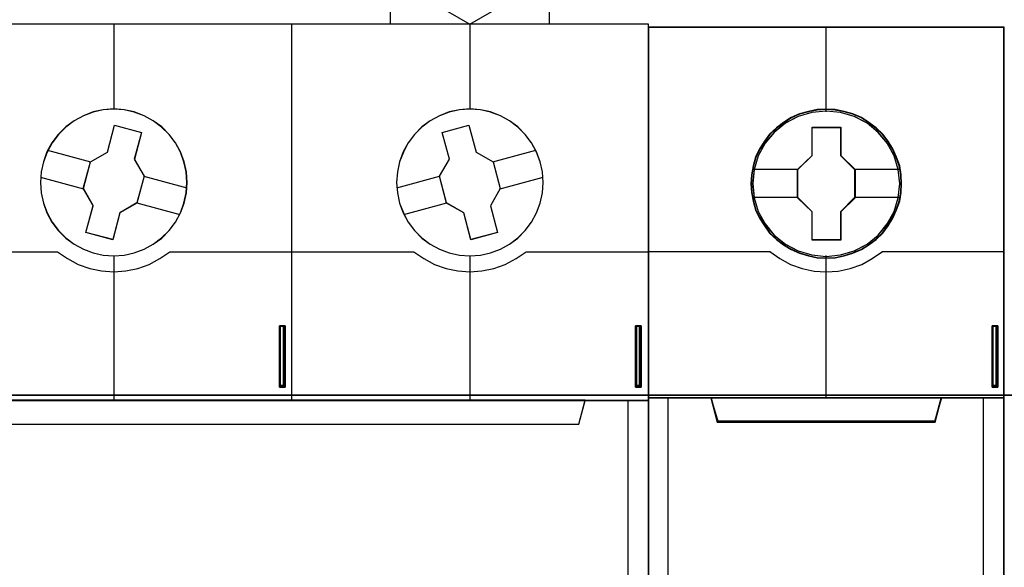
# Model space of a CAD drawing. Extents: x -558982 to 5119495, y -5290134 to 97908.
# Tile 195 of 256: x -468098 to -467600, y 31103 to 31380. Entities that reach past the tile are written whole.
import ezdxf

# ---------------------------------------------------------------- set-up
doc = ezdxf.new("R2010")
doc.units = 0
doc.header["$MEASUREMENT"] = 0
doc.layers.get('0').update_dxf_attribs({"color": 252})
doc.layers.add('45', color=8, linetype='Continuous')
doc.layers.add('50', color=7, linetype='Continuous')

# ---------------------------------------------------------------- blocks, each defined once
blk = doc.blocks.new('*C1027')
at = {"layer": '50', "color": 7}
for points in [[(66.877864, -131.828671), (66.877864, -128.738295), (66.877864, -131.828671)], [(66.877864, -128.738295), (66.983905, -128.738295), (66.877864, -128.738295)], [(66.91299, -131.828671), (66.877864, -131.828671), (66.877864, -128.738295), (66.91299, -128.738295), (67.018368, -128.738295), (67.123746, -128.738295), (67.158871, -128.738295), (67.158871, -131.828671), (67.123746, -131.828671), (67.018368, -131.828671), (66.91299, -131.828671)], [(66.877864, -128.738295), (66.877864, -131.828671), (66.91299, -131.828671), (67.018368, -131.828671), (67.123746, -131.828671), (67.158871, -131.828671), (67.158871, -128.738295), (67.123746, -128.738295), (67.018368, -128.738295), (66.91299, -128.738295), (66.877864, -128.738295)], [(66.901723, -128.738295), (67.058133, -128.738295), (66.901723, -128.738295)], [(66.917629, -128.778017), (66.917629, -131.788949), (66.942814, -131.788949), (67.018368, -131.788949), (67.093922, -131.788949), (67.119106, -131.788949), (67.119106, -128.778017), (67.093922, -128.778017), (67.018368, -128.778017), (66.942814, -128.778017), (66.917629, -128.778017)], [(66.975952, -128.738295), (67.135012, -128.738295), (66.975952, -128.738295)], [(67.05018, -128.738295), (67.158871, -128.738295), (67.05018, -128.738295)], [(67.07669, -128.738295), (67.07669, -131.828671), (67.07669, -128.738295)], [(84.87029, -131.828671), (84.87029, -128.738295), (84.87029, -131.828671)], [(84.87029, -128.738295), (84.97633, -128.738295), (84.87029, -128.738295)], [(84.905416, -131.828671), (84.87029, -131.828671), (84.87029, -128.738295), (84.905416, -128.738295), (85.010793, -128.738295), (85.116171, -128.738295), (85.151297, -128.738295), (85.151297, -131.828671), (85.116171, -131.828671), (85.010793, -131.828671), (84.905416, -131.828671)], [(84.87029, -128.738295), (84.87029, -131.828671), (84.905416, -131.828671), (85.010793, -131.828671), (85.116171, -131.828671), (85.151297, -131.828671), (85.151297, -128.738295), (85.116171, -128.738295), (85.010793, -128.738295), (84.905416, -128.738295), (84.87029, -128.738295)], [(84.894149, -128.738295), (85.050559, -128.738295), (84.894149, -128.738295)], [(84.910055, -128.778017), (84.910055, -131.788949), (84.93524, -131.788949), (85.010793, -131.788949), (85.086347, -131.788949), (85.111532, -131.788949), (85.111532, -128.778017), (85.086347, -128.778017), (85.010793, -128.778017), (84.93524, -128.778017), (84.910055, -128.778017)], [(84.968377, -128.738295), (85.127438, -128.738295), (84.968377, -128.738295)], [(85.042606, -128.738295), (85.151297, -128.738295), (85.042606, -128.738295)], [(85.069116, -128.738295), (85.069116, -131.828671), (85.069116, -128.738295)], [(102.886575, -131.828671), (102.886575, -128.738295), (102.886575, -131.828671)], [(102.886575, -128.738295), (102.995266, -128.738295), (102.886575, -128.738295)], [(102.9217, -131.828671), (102.886575, -131.828671), (102.886575, -128.738295), (102.9217, -128.738295), (103.027078, -128.738295), (103.09733, -128.738295), (103.167582, -128.738295), (103.167582, -131.828671), (103.09733, -131.828671), (103.027078, -131.828671), (102.9217, -131.828671)], [(102.886575, -128.738295), (102.886575, -131.828671), (102.9217, -131.828671), (103.027078, -131.828671), (103.09733, -131.828671), (103.167582, -131.828671), (103.167582, -128.738295), (103.09733, -128.738295), (103.027078, -128.738295), (102.9217, -128.738295), (102.886575, -128.738295)], [(102.910434, -128.738295), (103.069494, -128.738295), (102.910434, -128.738295)], [(102.92634, -128.778017), (102.92634, -131.788949), (102.951524, -131.788949), (103.027078, -131.788949), (103.077447, -131.788949), (103.127817, -131.788949), (103.127817, -128.778017), (103.077447, -128.778017), (103.027078, -128.778017), (102.951524, -128.778017), (102.92634, -128.778017)], [(102.987313, -128.738295), (103.117213, -128.738295), (102.987313, -128.738295)], [(103.035031, -128.738295), (103.167582, -128.738295), (103.035031, -128.738295)], [(103.0854, -128.738295), (103.0854, -131.828671), (103.0854, -128.738295)], [(66.877864, -131.746579), (66.983905, -131.746579), (66.877864, -131.746579)], [(66.901723, -131.746579), (67.058133, -131.746579), (66.901723, -131.746579)], [(66.975952, -131.746579), (67.135012, -131.746579), (66.975952, -131.746579)], [(67.05018, -131.746579), (67.158871, -131.746579), (67.05018, -131.746579)], [(84.87029, -131.746579), (84.97633, -131.746579), (84.87029, -131.746579)], [(84.894149, -131.746579), (85.050559, -131.746579), (84.894149, -131.746579)], [(84.968377, -131.746579), (85.127438, -131.746579), (84.968377, -131.746579)], [(85.042606, -131.746579), (85.151297, -131.746579), (85.042606, -131.746579)], [(102.886575, -131.746579), (102.995266, -131.746579), (102.886575, -131.746579)], [(102.910434, -131.746579), (103.069494, -131.746579), (102.910434, -131.746579)], [(102.987313, -131.746579), (103.117213, -131.746579), (102.987313, -131.746579)], [(103.035031, -131.746579), (103.167582, -131.746579), (103.035031, -131.746579)], [(246.510509, -132.244429), (31.516001, -132.244429), (246.510509, -132.244429)], [(246.510509, -132.244429), (246.510509, -178.271705), (31.516001, -178.271705), (31.516001, -132.244429), (246.510509, -132.244429)]]:
    blk.add_lwpolyline(points, close=True, dxfattribs=at)
blk = doc.blocks.new('*U1028')
at = {"layer": '45', "color": 7}
for points in [[(72.49271, -113.500912), (72.49271, -108.485002), (72.49271, -108.485002), (73.622968, -108.238894), (74.770794, -108.074823), (75.918621, -107.992787), (77.07816, -107.992787), (78.231843, -108.074823), (79.373813, -108.238894), (80.504071, -108.485002), (80.504071, -108.485002), (80.504071, -113.500912), (72.49271, -113.500912)], [(79.504639, -109.589978), (78.514368, -109.425801), (77.512378, -109.314395), (76.498669, -109.285078), (75.49082, -109.314395), (74.48297, -109.425801), (73.48684, -109.589978), (73.48684, -109.589978), (73.48684, -111.765325), (73.48684, -111.765325), (76.498669, -113.500912), (76.498669, -113.500912), (79.504639, -111.765325), (79.504639, -111.765325), (79.504639, -109.589978), (79.504639, -109.589978)], [(49.496757, -113.487672), (67.504568, -113.487672), (67.504568, -113.487672), (85.506533, -113.487672), (85.506533, -113.487672), (85.506533, -196.509427), (85.506533, -196.509427), (67.504568, -196.509427), (67.504568, -196.509427), (49.496757, -196.509427), (49.496757, -196.509427), (31.494793, -196.509427), (31.494793, -196.509427), (31.494793, -113.487672), (31.494793, -113.487672), (49.496757, -113.487672), (49.496757, -113.487672)], [(49.498525, -113.492968), (67.502801, -113.492968), (85.501231, -113.492968), (85.501231, -196.504131), (67.502801, -196.504131), (49.498525, -196.504131), (31.500095, -196.504131), (31.500095, -113.492968), (49.498525, -113.492968)], [(62.206779, -121.49989), (62.17165, -120.967147), (62.054553, -120.451966), (61.873053, -119.960202), (61.621295, -119.491856), (61.299278, -119.070345), (60.924568, -118.695668), (60.503019, -118.385388), (60.034632, -118.127798), (59.542825, -117.940459), (59.027599, -117.829227), (58.506518, -117.788247), (57.973727, -117.829227), (57.458501, -117.940459), (56.966694, -118.127798), (56.498306, -118.385388), (56.076757, -118.695668), (55.702047, -119.070345), (55.380031, -119.491856), (55.128273, -119.960202), (54.946772, -120.451966), (54.829676, -120.967147), (54.794546, -121.49989), (54.829676, -122.02678), (54.946772, -122.541961), (55.128273, -123.039579), (55.380031, -123.50207), (55.702047, -123.929436), (56.076757, -124.304113), (56.498306, -124.620247), (56.966694, -124.871983), (57.458501, -125.059321), (57.973727, -125.170554), (58.506518, -125.20568), (59.027599, -125.170554), (59.542825, -125.059321), (60.034632, -124.871983), (60.503019, -124.620247), (60.924568, -124.304113), (61.299278, -123.929436), (61.621295, -123.50207), (61.873053, -123.039579), (62.054553, -122.541961), (62.17165, -122.02678), (62.206779, -121.49989)], [(62.201477, -121.499886), (62.166398, -120.967903), (62.049469, -120.453458), (61.868228, -119.962397), (61.61683, -119.49472), (61.295274, -119.07381), (60.921101, -118.699668), (60.500155, -118.389832), (60.032437, -118.132609), (59.541334, -117.945538), (59.026845, -117.834465), (58.506509, -117.793543), (57.974481, -117.834465), (57.459991, -117.945538), (56.968888, -118.132609), (56.501171, -118.389832), (56.080225, -118.699668), (55.706051, -119.07381), (55.384495, -119.49472), (55.133097, -119.962397), (54.951857, -120.453458), (54.834927, -120.967903), (54.799849, -121.499886), (54.834927, -122.026023), (54.951857, -122.540468), (55.133097, -123.037376), (55.384495, -123.499207), (55.706051, -123.925963), (56.080225, -124.300104), (56.501171, -124.615787), (56.968888, -124.867163), (57.459991, -125.054234), (57.974481, -125.165308), (58.506509, -125.200383), (59.026845, -125.165308), (59.541334, -125.054234), (60.032437, -124.867163), (60.500155, -124.615787), (60.921101, -124.300104), (61.295274, -123.925963), (61.61683, -123.499207), (61.868228, -123.037376), (62.049469, -122.540468), (62.166398, -122.026023), (62.201477, -121.499886)], [(80.199205, -121.49989), (80.164073, -120.967147), (80.052823, -120.451966), (79.871309, -119.960202), (79.613677, -119.491856), (79.297491, -119.070345), (78.922753, -118.695668), (78.501173, -118.385388), (78.038606, -118.127798), (77.546762, -117.940459), (77.031498, -117.829227), (76.498667, -117.788247), (75.971692, -117.829227), (75.456427, -117.940459), (74.958728, -118.127798), (74.496161, -118.385388), (74.068725, -118.695668), (73.693987, -119.070345), (73.377802, -119.491856), (73.13188, -119.960202), (72.938656, -120.451966), (72.833261, -120.967147), (72.792274, -121.49989), (72.833261, -122.02678), (72.938656, -122.541961), (73.13188, -123.039579), (73.377802, -123.50207), (73.693987, -123.929436), (74.068725, -124.304113), (74.496161, -124.620247), (74.958728, -124.871983), (75.456427, -125.059321), (75.971692, -125.170554), (76.498667, -125.20568), (77.031498, -125.170554), (77.546762, -125.059321), (78.038606, -124.871983), (78.501173, -124.620247), (78.922753, -124.304113), (79.297491, -123.929436), (79.613677, -123.50207), (79.871309, -123.039579), (80.052823, -122.541961), (80.164073, -122.02678), (80.199205, -121.49989)], [(80.193903, -121.499886), (80.158821, -120.967903), (80.04773, -120.453458), (79.866476, -119.962397), (79.609213, -119.49472), (79.29348, -119.07381), (78.919279, -118.699668), (78.498302, -118.389832), (78.036397, -118.132609), (77.545258, -117.945538), (77.030731, -117.834465), (76.498663, -117.793543), (75.972442, -117.834465), (75.457915, -117.945538), (74.960929, -118.132609), (74.499024, -118.389832), (74.0722, -118.699668), (73.697999, -119.07381), (73.382266, -119.49472), (73.136696, -119.962397), (72.943749, -120.453458), (72.838505, -120.967903), (72.797576, -121.499886), (72.838505, -122.026023), (72.943749, -122.540468), (73.136696, -123.037376), (73.382266, -123.499207), (73.697999, -123.925963), (74.0722, -124.300104), (74.499024, -124.615787), (74.960929, -124.867163), (75.457915, -125.054234), (75.972442, -125.165308), (76.498663, -125.200383), (77.030731, -125.165308), (77.545258, -125.054234), (78.036397, -124.867163), (78.498302, -124.615787), (78.919279, -124.300104), (79.29348, -123.925963), (79.609213, -123.499207), (79.866476, -123.037376), (80.04773, -122.540468), (80.158821, -122.026023), (80.193903, -121.499886)], [(57.326932, -120.457341), (58.183755, -119.965351), (58.183755, -119.965351), (58.547612, -118.606521), (58.547612, -118.606521), (59.90914, -118.969657), (59.90914, -118.969657), (59.545283, -120.328487), (59.545283, -120.328487), (60.03825, -121.183612), (60.03825, -121.183612), (59.674394, -122.536585), (59.674394, -122.536585), (58.81757, -123.040289), (58.81757, -123.040289), (58.453714, -124.387405), (58.453714, -124.387405), (57.092186, -124.02427), (57.092186, -124.02427), (57.456042, -122.671297), (57.456042, -122.671297), (56.963075, -121.810314), (56.963075, -121.810314), (57.326932, -120.457341), (57.326932, -120.457341)], [(75.096323, -118.969657), (76.451733, -118.606521), (76.451733, -118.606521), (76.815522, -119.965351), (76.815522, -119.965351), (77.672188, -120.457341), (77.672188, -120.457341), (78.035978, -121.810314), (78.035978, -121.810314), (77.543102, -122.677154), (77.543102, -122.677154), (77.901024, -124.02427), (77.901024, -124.02427), (76.551481, -124.387405), (76.551481, -124.387405), (76.187692, -123.034432), (76.187692, -123.034432), (75.319291, -122.536585), (75.319291, -122.536585), (74.955501, -121.183612), (74.955501, -121.183612), (75.460112, -120.328487), (75.460112, -120.328487), (75.096323, -118.969657), (75.096323, -118.969657)], [(31.494793, -132.496002), (85.506533, -132.496002), (85.506533, -146.803888), (31.494793, -146.803888), (31.494793, -132.496002)], [(31.500095, -132.501298), (85.501231, -132.501298), (85.501231, -146.798592), (31.500095, -146.798592), (31.500095, -132.501298)], [(34.678659, -132.496002), (34.994397, -133.708849), (34.994397, -133.708849), (82.004277, -133.708849), (82.004277, -133.708849), (82.320015, -132.496002), (34.678659, -132.496002)], [(34.683961, -132.501298), (34.999629, -133.703553), (81.999045, -133.703553), (82.314713, -132.501298), (34.683961, -132.501298)]]:
    blk.add_lwpolyline(points, close=True, dxfattribs=at)
for points in [[(58.500663, -113.487672), (58.500663, -117.801488)], [(67.49555, -132.509243), (67.49555, -113.487672)], [(76.490437, -113.487672), (76.490437, -117.801488)], [(55.163037, -119.874979), (57.336868, -120.465514)], [(77.659534, -120.465514), (79.830714, -119.874979)], [(54.799849, -121.225529), (56.97633, -121.816064)], [(60.024995, -121.177863), (62.201477, -121.768397)], [(72.802878, -121.768397), (74.968756, -121.177863)], [(78.022723, -121.816064), (80.193903, -121.225529)], [(59.661806, -122.528413), (61.838288, -123.118947)], [(73.166067, -123.118947), (75.329294, -122.528413)], [(58.500663, -125.192439), (58.500663, -132.509243)], [(76.490437, -125.192439), (76.490437, -132.509243)]]:
    blk.add_lwpolyline(points, dxfattribs=at)
at = {"layer": '45', "color": 251}
for points in [[(57.330979, -120.459246), (58.184848, -119.968158), (58.54745, -118.611818), (59.904283, -118.974288), (59.541681, -120.330628), (60.032948, -121.184187), (59.670346, -122.53468), (58.816477, -123.037462), (58.453875, -124.382109), (57.097042, -124.019639), (57.459644, -122.669145), (56.968377, -121.80974), (57.330979, -120.459246)], [(75.10114, -118.974288), (76.451884, -118.611818), (76.814422, -119.968158), (77.668139, -120.459246), (78.030676, -121.80974), (77.539496, -122.674991), (77.896186, -124.019639), (76.55129, -124.382109), (76.188752, -123.031615), (75.32334, -122.53468), (74.960803, -121.184187), (75.463677, -120.330628), (75.10114, -118.974288)]]:
    blk.add_lwpolyline(points, close=True, dxfattribs=at)
for points in [[(43.326264, -124.993829), (55.677334, -124.993829)], [(55.664079, -124.993829), (56.162239, -125.342856), (56.707285, -125.632727), (57.287496, -125.839777), (57.891149, -125.964007), (58.506523, -126.005417), (59.110177, -125.964007), (59.71383, -125.839777), (60.29404, -125.632727), (60.839086, -125.342856), (61.337247, -124.993829)], [(61.323992, -124.993829), (73.675062, -124.993829)], [(73.661806, -124.993829), (74.165828, -125.342856), (74.710874, -125.632727), (75.291084, -125.839777), (75.883016, -125.964007), (76.49839, -126.005417), (77.107904, -125.964007), (77.705697, -125.839777), (78.285907, -125.632727), (78.830953, -125.342856), (79.334974, -124.993829)], [(79.321719, -124.993829), (85.506533, -124.993829)]]:
    blk.add_lwpolyline(points, dxfattribs=at)
at = {"layer": '45', "color": 4}
blk.add_lwpolyline([(84.488544, -146.803888), (84.488544, -132.496002)], dxfattribs=at)
blk = doc.blocks.new('*U1029')
at = {"layer": '45', "color": 7}
for points in [[(103.493657, -113.659801), (85.506533, -113.659801), (85.506533, -195.428987), (103.493657, -195.428987), (103.493657, -113.659801)], [(103.475099, -113.678338), (85.52509, -113.678338), (85.52509, -195.41045), (103.475099, -195.41045), (103.475099, -113.678338)], [(98.308275, -121.564597), (98.28594, -121.112804), (98.21335, -120.66101), (98.057002, -120.225746), (97.872735, -119.80701), (97.638214, -119.415823), (97.359022, -119.068713), (97.023991, -118.749152), (96.655458, -118.468159), (96.286924, -118.225733), (95.851384, -118.038404), (95.415845, -117.911681), (94.95797, -117.823526), (94.505679, -117.801488), (94.047803, -117.823526), (93.601096, -117.911681), (93.148805, -118.038404), (92.735601, -118.225733), (92.344732, -118.468159), (91.981782, -118.749152), (91.641168, -119.068713), (91.378727, -119.415823), (91.133038, -119.80701), (90.93202, -120.225746), (90.814759, -120.66101), (90.725417, -121.112804), (90.691914, -121.564597), (90.725417, -122.010881), (90.814759, -122.451656), (90.93202, -122.88692), (91.133038, -123.300146), (91.378727, -123.696843), (91.641168, -124.054972), (91.981782, -124.374533), (92.344732, -124.655527), (92.735601, -124.886933), (93.148805, -125.074262), (93.601096, -125.206494), (94.047803, -125.300159), (94.505679, -125.322198), (94.95797, -125.300159), (95.415845, -125.206494), (95.851384, -125.074262), (96.286924, -124.886933), (96.655458, -124.655527), (97.023991, -124.374533), (97.359022, -124.054972), (97.638214, -123.696843), (97.872735, -123.300146), (98.057002, -122.88692), (98.21335, -122.451656), (98.28594, -122.010881), (98.308275, -121.564597)], [(98.308275, -121.564597), (98.28594, -121.112804), (98.21335, -120.66101), (98.057002, -120.225746), (97.872735, -119.80701), (97.638214, -119.415823), (97.359022, -119.068713), (97.023991, -118.749152), (96.655458, -118.468159), (96.286924, -118.225733), (95.851384, -118.038404), (95.415845, -117.911681), (94.95797, -117.823526), (94.505679, -117.801488), (94.047803, -117.823526), (93.601096, -117.911681), (93.148805, -118.038404), (92.735601, -118.225733), (92.344732, -118.468159), (91.981782, -118.749152), (91.641168, -119.068713), (91.378727, -119.415823), (91.133038, -119.80701), (90.93202, -120.225746), (90.814759, -120.66101), (90.725417, -121.112804), (90.691914, -121.564597), (90.725417, -122.010881), (90.814759, -122.451656), (90.93202, -122.88692), (91.133038, -123.300146), (91.378727, -123.696843), (91.641168, -124.054972), (91.981782, -124.374533), (92.344732, -124.655527), (92.735601, -124.886933), (93.148805, -125.074262), (93.601096, -125.206494), (94.047803, -125.300159), (94.505679, -125.322198), (94.95797, -125.300159), (95.415845, -125.206494), (95.851384, -125.074262), (96.286924, -124.886933), (96.655458, -124.655527), (97.023991, -124.374533), (97.359022, -124.054972), (97.638214, -123.696843), (97.872735, -123.300146), (98.057002, -122.88692), (98.21335, -122.451656), (98.28594, -122.010881), (98.308275, -121.564597)], [(93.784242, -118.707151), (95.238156, -118.707151), (95.238156, -120.135986), (95.959477, -120.842129), (95.959477, -122.270964), (95.238156, -122.98814), (95.238156, -124.405942), (93.784242, -124.405942), (93.784242, -122.98814), (93.046014, -122.270964), (93.046014, -120.842129), (93.784242, -120.135986), (93.784242, -118.707151)], [(93.784242, -118.707151), (95.238156, -118.707151), (95.238156, -118.707151), (95.238156, -120.135986), (95.238156, -120.135986), (95.959477, -120.842129), (95.959477, -120.842129), (95.959477, -122.270964), (95.959477, -122.270964), (95.238156, -122.98814), (95.238156, -122.98814), (95.238156, -124.405942), (95.238156, -124.405942), (93.784242, -124.405942), (93.784242, -124.405942), (93.784242, -122.98814), (93.784242, -122.98814), (93.046014, -122.270964), (93.046014, -122.270964), (93.046014, -120.842129), (93.046014, -120.842129), (93.784242, -120.135986), (93.784242, -120.135986), (93.784242, -118.707151), (93.784242, -118.707151)], [(93.794702, -118.725688), (95.227449, -118.725688), (95.227449, -120.145228), (95.938269, -120.846776), (95.938269, -122.266316), (95.227449, -122.978827), (95.227449, -124.387405), (93.794702, -124.387405), (93.794702, -122.978827), (93.067222, -122.266316), (93.067222, -120.846776), (93.794702, -120.145228), (93.794702, -118.725688)], [(88.99476, -133.592331), (100.005429, -133.592331), (100.323045, -132.371539), (94.494522, -132.371539), (88.677144, -132.371539), (88.99476, -133.592331)]]:
    blk.add_lwpolyline(points, close=True, dxfattribs=at)
at = {"layer": '45', "color": 139}
for points in [[(103.493657, -113.659801), (85.506533, -113.659801), (85.506533, -195.428987), (103.493657, -195.428987), (103.493657, -113.659801)], [(98.289718, -121.564584), (98.267491, -121.115017), (98.195255, -120.665451), (98.039669, -120.232332), (97.856301, -119.815661), (97.622922, -119.426402), (97.34509, -119.081004), (97.011692, -118.763018), (96.644955, -118.483409), (96.278217, -118.242178), (95.8448, -118.055773), (95.411382, -117.929675), (94.955739, -117.841955), (94.505651, -117.820025), (94.050007, -117.841955), (93.605477, -117.929675), (93.15539, -118.055773), (92.744199, -118.242178), (92.355235, -118.483409), (91.994054, -118.763018), (91.655099, -119.081004), (91.393937, -119.426402), (91.149445, -119.815661), (90.949407, -120.232332), (90.832717, -120.665451), (90.743811, -121.115017), (90.710472, -121.564584), (90.743811, -122.008668), (90.832717, -122.447269), (90.949407, -122.880388), (91.149445, -123.291577), (91.393937, -123.686318), (91.655099, -124.042682), (91.994054, -124.360668), (92.355235, -124.640276), (92.744199, -124.870542), (93.15539, -125.056947), (93.605477, -125.188528), (94.050007, -125.281731), (94.505651, -125.303661), (94.955739, -125.281731), (95.411382, -125.188528), (95.8448, -125.056947), (96.278217, -124.870542), (96.644955, -124.640276), (97.011692, -124.360668), (97.34509, -124.042682), (97.622922, -123.686318), (97.856301, -123.291577), (98.039669, -122.880388), (98.195255, -122.447269), (98.267491, -122.008668), (98.289718, -121.564584)], [(98.218141, -121.564491), (98.139983, -120.842551), (97.933425, -120.159189), (97.592884, -119.525425), (97.123941, -118.968815), (96.565676, -118.511403), (95.923671, -118.175233), (95.225839, -117.960304), (94.500095, -117.894172), (93.77435, -117.960304), (93.076519, -118.175233), (92.440096, -118.511403), (91.876249, -118.968815), (91.407306, -119.525425), (91.066764, -120.159189), (90.860206, -120.842551), (90.782049, -121.564491), (90.860206, -122.280919), (91.066764, -122.969793), (91.407306, -123.598046), (91.876249, -124.154655), (92.440096, -124.606556), (93.076519, -124.948238), (93.77435, -125.157655), (94.500095, -125.234809), (95.225839, -125.157655), (95.923671, -124.948238), (96.565676, -124.606556), (97.123941, -124.154655), (97.592884, -123.598046), (97.933425, -122.969793), (98.139983, -122.280919), (98.218141, -121.564491)], [(98.212838, -121.559087), (98.140259, -120.842638), (97.933685, -120.159255), (97.587534, -119.519962), (97.129722, -118.963335), (96.565832, -118.511421), (95.918195, -118.16973), (95.220311, -117.960306), (94.494512, -117.894172), (93.774295, -117.960306), (93.081994, -118.16973), (92.434358, -118.511421), (91.870467, -118.963335), (91.412655, -119.519962), (91.066505, -120.159255), (90.854348, -120.842638), (90.787351, -121.559087), (90.854348, -122.275537), (91.066505, -122.96443), (91.412655, -123.592701), (91.870467, -124.154839), (92.434358, -124.606753), (93.081994, -124.942933), (93.774295, -125.157868), (94.494512, -125.229513), (95.220311, -125.157868), (95.918195, -124.942933), (96.565832, -124.606753), (97.129722, -124.154839), (97.587534, -123.592701), (97.933685, -122.96443), (98.140259, -122.275537), (98.212838, -121.559087)]]:
    blk.add_lwpolyline(points, close=True, dxfattribs=at)
for points in [[(94.47491, -113.659801), (94.47491, -117.941839)], [(85.506533, -124.985884), (91.693997, -124.985884)], [(91.654232, -124.985884), (92.15743, -125.345501), (92.705356, -125.63662), (93.281238, -125.836407), (93.890666, -125.973404), (94.494504, -126.013362), (95.109523, -125.973404), (95.718951, -125.836407), (96.294833, -125.63662), (96.831577, -125.345501), (97.345957, -124.985884)], [(94.47491, -125.181846), (94.47491, -132.41391)], [(97.306192, -124.985884), (103.493657, -124.985884)], [(85.506533, -132.371539), (103.493657, -132.371539)], [(88.677144, -132.371539), (89.035031, -133.592331)], [(100.323045, -132.371539), (99.965158, -133.592331)], [(88.992615, -133.549961), (100.007574, -133.549961)]]:
    blk.add_lwpolyline(points, dxfattribs=at)
at = {"layer": '45', "color": 7}
for points in [[(90.763492, -120.82566), (93.08843, -120.82566)], [(95.917061, -120.82566), (98.236698, -120.82566)], [(90.763492, -122.245062), (93.08843, -122.245062)], [(95.917061, -122.245062), (98.236698, -122.245062)], [(103.493657, -146.496704), (103.493657, -132.371539), (102.491898, -132.371539), (100.315857, -132.371539), (99.998634, -133.553217), (89.001556, -133.553217), (88.684332, -132.371539), (86.508291, -132.371539), (85.506533, -132.371539), (85.506533, -146.496704)]]:
    blk.add_lwpolyline(points, dxfattribs=at)
at = {"layer": '45', "color": 140}
for points in [[(103.493657, -146.496704), (103.493657, -132.371539), (102.491898, -132.371539), (100.315857, -132.371539), (99.998634, -133.553217), (89.001556, -133.553217), (88.684332, -132.371539), (86.508291, -132.371539), (85.506533, -132.371539), (85.506533, -146.496704)], [(86.505965, -132.371539), (86.505965, -142.039889)], [(102.454459, -142.039889), (102.454459, -132.371539)]]:
    blk.add_lwpolyline(points, dxfattribs=at)
at = {"layer": '45', "color": 59}
blk.add_lwpolyline([(103.475099, -146.475519), (103.475099, -132.390076), (102.475408, -132.390076), (100.303857, -132.390076), (99.987288, -133.568431), (89.012901, -133.568431), (88.696332, -132.390076), (86.524781, -132.390076), (85.52509, -132.390076), (85.52509, -146.475519)], dxfattribs=at)
blk.add_lwpolyline([(88.99476, -133.592331), (100.005429, -133.592331), (100.323045, -132.371539), (94.494522, -132.371539), (88.677144, -132.371539), (88.99476, -133.592331)], close=True, dxfattribs=at)
at = {"layer": '45', "color": 140}
blk.add_lwpolyline([(89.012305, -133.571146), (99.987885, -133.571146), (100.304488, -132.390076), (94.49454, -132.390076), (88.695702, -132.390076), (89.012305, -133.571146)], close=True, dxfattribs=at)

msp = doc.modelspace()

# ---------------------------------------------------------------- block references
at = {"xscale": 10, "yscale": 10, "zscale": 10}
for name in ['*C1027', '*U1028', '*U1029']:
    msp.add_blockref(name, (-468635.22, 32512.67), dxfattribs=at)

doc.saveas('drawing.dxf')
